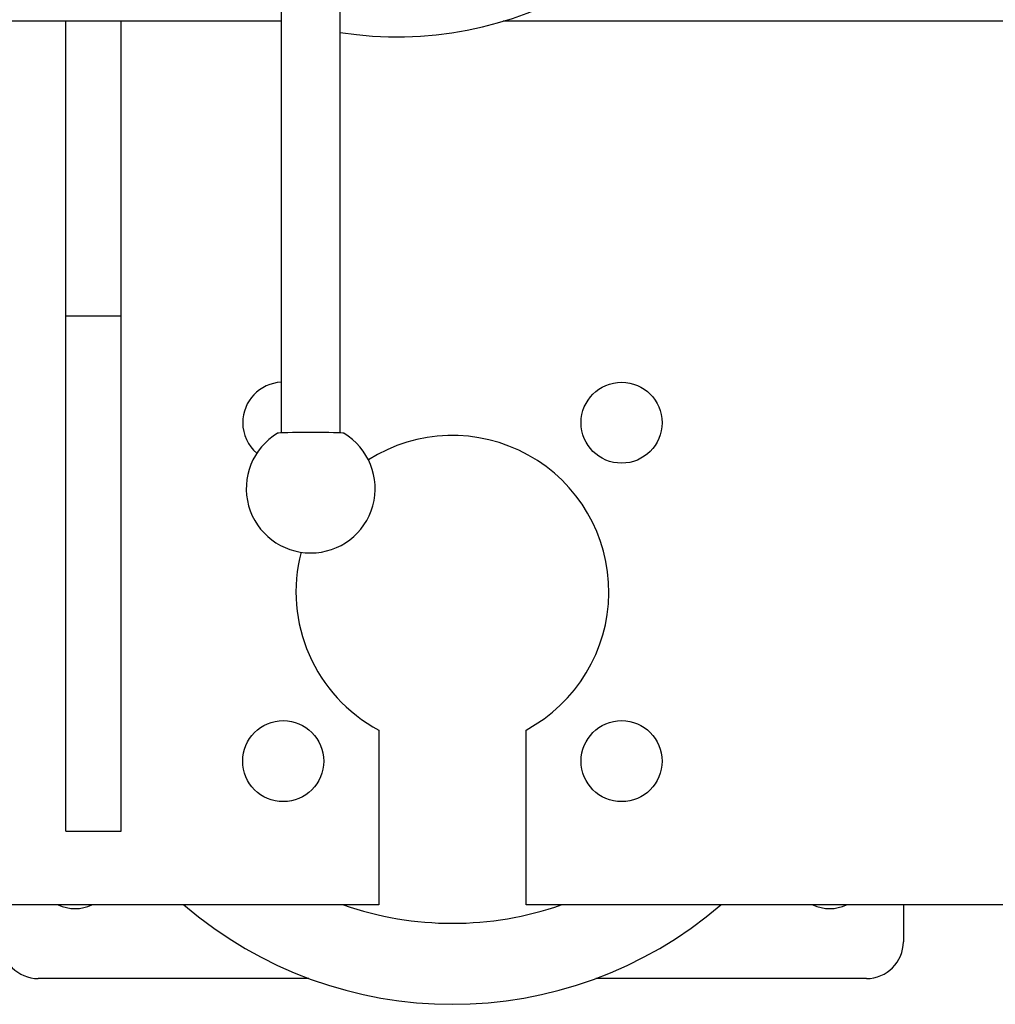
# Model space of a CAD drawing. Header units: millimetres. Extents: x 0 to 29700, y -16 to 21000.
# Tile 41 of 256: x 7019 to 7284, y 8515 to 8783. Entities that reach past the tile are written whole.
import ezdxf

# ---------------------------------------------------------------- set-up
doc = ezdxf.new("R2010")
doc.units = ezdxf.units.MM
doc.layers.add('1', color=7, linetype='Continuous', true_color=0xffffff)

msp = doc.modelspace()

# ---------------------------------------------------------------- linework, layer by layer
at = {"layer": '1', "color": 2, "linetype": 'Continuous', "lineweight": 25}
for p, q in [((7090.513, 8803.347), (7090.513, 8670.489)), ((7106.513, 8670.489), (7106.513, 8803.347)), ((7090.426, 8782.292), (6650.741, 8782.292)), ((7032.013, 8702.292), (7032.013, 8782.292)), ((7047.013, 8702.292), (7047.013, 8782.292)), ((8309.001, 8782.292), (7150.787, 8782.292)), ((7032.013, 8562.292), (7032.013, 8702.292)), ((7032.013, 8702.292), (7047.013, 8702.292)), ((7047.013, 8562.292), (7047.013, 8702.292)), ((7117.013, 8589.792), (7117.013, 8542.292)), ((7157.013, 8542.292), (7157.013, 8589.792)), ((7032.013, 8562.292), (7047.013, 8562.292)), ((7117.013, 8542.292), (5917.013, 8542.292)), ((8508.513, 8542.292), (7157.013, 8542.292)), ((7259.513, 8542.294), (7259.513, 8532.292)), ((7098.039, 8522.292), (7024.513, 8522.292)), ((7249.513, 8522.292), (7175.988, 8522.292))]:
    msp.add_line(p, q, dxfattribs=at)
for centre in [(7182.975, 8673.254), (7091.051, 8581.33), (7182.975, 8581.33)]:
    msp.add_circle(centre, 11, dxfattribs=at)
for centre, radius, start, end in [((7122.013, 8878.092), 100.045, 261.09, 339.48562), ((7091.051, 8673.254), 11, 92.80125, 180), ((7091.051, 8673.254), 11, 180, 229.1175), ((7098.513, 8655.383), 17.5, 120.92107, 59.07893), ((7137.013, 8627.292), 42.5, 298.07249, 122.46976), ((7137.013, 8627.292), 42.5, 165.29433, 241.92751), ((7034.513, 8552.292), 11, 245.385, 294.62063), ((7137.013, 8627.292), 112, 229.365, 310.62937), ((7137.013, 8627.292), 90, 250.8075, 289.18688), ((7239.513, 8552.292), 11, 245.385, 294.62063), ((7024.513, 8532.292), 10, 180, 270), ((7249.513, 8532.292), 10, 270, 0)]:
    msp.add_arc(centre, radius, start, end, dxfattribs=at)
msp.add_ellipse((7098.513, 8670.387), major_axis=(-9, 0), ratio=0.024478, start_param=3.1825315, end_param=6.2422464, dxfattribs=at)

doc.saveas('drawing.dxf')
